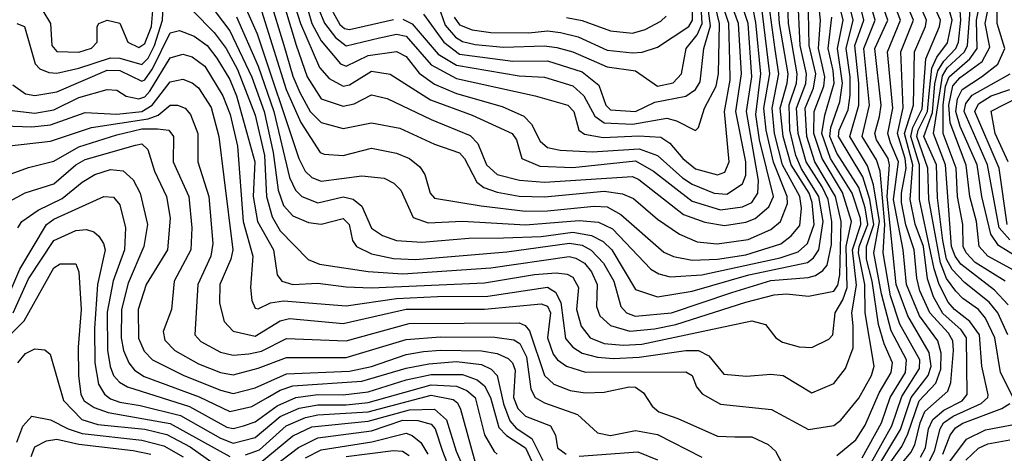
# Model space of a CAD drawing. Extents: x 501367 to 657802, y 482273 to 547541.
# Tile 170 of 256: x 549387 to 552517, y 530248 to 531627. Entities that reach past the tile are written whole.
import ezdxf

# ---------------------------------------------------------------- set-up
doc = ezdxf.new("R2010")
doc.units = 0

msp = doc.modelspace()

# ---------------------------------------------------------------- linework, layer by layer
at = {"layer": '0CON20XD'}
for points in [[(550215.5, 531815), (550279.4, 531615), (550340, 531475), (550370.2, 531440.2), (550415, 531415.2), (550435, 531420), (550505, 531463.4), (550565, 531454), (550692.4, 531372.4), (550825, 531322.7), (550952.7, 531265), (550966.3, 531245), (550982.9, 531185), (551040.6, 531160.6), (551145, 531157.2), (551345, 531178), (551401.5, 531145), (551525, 531049.9), (551615, 531021.6), (551685, 531032), (551714.4, 531045.6), (551733.8, 531075), (551735.4, 531115.4), (551697.4, 531335), (551714, 531445), (551702.5, 531615), (551663.1, 531733.1)], [(550257, 531817), (550315.9, 531615), (550345, 531559.6), (550406.4, 531486.4), (550425, 531479.5), (550495, 531512.8), (550585, 531525.9), (550615, 531510), (550656.7, 531456.7), (550705, 531421.4), (550775, 531392.4), (550920.3, 531350.3), (550989.7, 531319.7), (551014.4, 531295), (551041, 531241), (551065, 531220), (551105, 531211.6), (551207, 531207), (551356.6, 531216.6), (551415, 531194.9), (551494, 531124), (551525, 531103.6), (551594.8, 531075.2), (551635, 531072), (551684.7, 531105), (551695, 531132.5), (551695.3, 531175), (551663.1, 531335), (551681.9, 531455), (551672.2, 531615), (551638.6, 531708.6)], [(552250.9, 530235), (552267.1, 530265), (552276.2, 530325), (552290.5, 530355), (552325.2, 530384.8), (552383.4, 530415), (552399, 530435), (552396.7, 530615), (552379.9, 530639.9), (552322.1, 530692.1), (552292.2, 530745), (552272.7, 530802.7), (552260.6, 530905), (552234, 530976), (552218.2, 531055), (552226.1, 531165), (552199.6, 531265), (552228.9, 531355), (552231.8, 531525), (552266.7, 531605), (552269.8, 531625), (552192.9, 531805)], [(552277.9, 530222.1), (552295.4, 530255), (552313.2, 530325), (552324.3, 530345), (552355, 530366.3), (552443.4, 530406.6), (552464.4, 530425), (552465.8, 530434.2), (552445.4, 530525), (552438.3, 530625), (552407.4, 530667.4), (552358.4, 530705), (552338.4, 530728.4), (552310.1, 530785), (552294.7, 530834.7), (552247.9, 531055), (552247.5, 531165), (552219.6, 531255), (552226, 531284), (552256.3, 531343.7), (552267.9, 531502.1), (552311.2, 531605), (552314.4, 531625), (552233.9, 531805)], [(550670.2, 531645), (550735.4, 531555), (550785, 531517.7), (550954.9, 531495.1), (551065, 531495.9), (551175, 531460.9), (551228.5, 531418.5), (551250.5, 531355), (551265, 531340), (551345, 531334.7), (551405.7, 531364.3), (551505, 531383.2), (551535, 531404.4), (551550.4, 531429.6), (551561.4, 531535), (551582.8, 531607.2), (551560.8, 531775)], [(552125, 530135), (552219.7, 530250.3), (552233, 530275), (552249.3, 530345), (552265, 530380.5), (552338, 530445), (552346.9, 530473.1), (552355.9, 530575), (552353.8, 530605), (552339.8, 530629.8), (552280, 530695), (552248.4, 530765), (552238.7, 530805), (552231, 530895), (552204.1, 530974.1), (552189.9, 531045), (552189.9, 531075), (552204.7, 531155), (552201.6, 531185), (552177.4, 531265), (552196.1, 531346.1), (552187.9, 531525), (552228.4, 531625), (552166, 531775)], [(549941.7, 531741.7), (550055, 531591.3), (550125, 531444.3), (550164.2, 531335), (550192.8, 531205), (550208.6, 531085), (550225.9, 531035.9), (550255, 531003.5), (550305, 530981.9), (550345, 530976.8), (550415, 530994.3), (550433.7, 530975), (550444.8, 530924.8), (550458, 530905), (550505, 530881.9), (550575, 530866.9), (550645, 530864.4), (550935, 530888.7), (551135, 530916), (551175, 530909.9), (551203.5, 530893.5), (551242.6, 530852.6), (551275.4, 530795), (551297.8, 530715), (551315.8, 530695), (551343.9, 530683.9), (551459.1, 530695), (551651.1, 530758.9), (551775, 530797.6), (551893.3, 530806.7), (551916.4, 530813.6), (551940.6, 530829.4), (551953.8, 530846.2), (551968.2, 530911.8), (551969, 530985), (551956.8, 531055), (551938.6, 531095), (551887.6, 531175), (551862.2, 531265), (551856.9, 531345), (551886, 531424), (551888.5, 531455), (551868.3, 531545), (551860.8, 531705)], [(552105, 530148.7), (552191, 530269), (552210.8, 530309.2), (552246.3, 530415), (552299.4, 530470.6), (552315.2, 530515), (552316.3, 530566.3), (552306.1, 530605), (552247.1, 530685), (552206.7, 530785), (552195.8, 530895), (552165.3, 531055), (552181.2, 531175), (552155.7, 531235.7), (552146.4, 531265), (552162.5, 531345), (552146.1, 531525), (552186.8, 531625), (552144.9, 531735)], [(549335, 531289.4), (549425, 531286), (549485, 531292.8), (549595, 531332.2), (549695, 531326.7), (549775, 531334.5), (549808.3, 531355), (549865, 531429.3), (549905, 531437.6), (549935, 531426.1), (549955, 531410.5), (549995, 531348), (550020.2, 531255), (550036, 531126), (550063.9, 530895), (550057.9, 530865), (550023.3, 530785), (550022, 530725), (550036.7, 530666.7), (550065, 530636.5), (550135, 530620.8), (550215, 530669.5), (550245, 530676.8), (550415, 530660.7), (550615, 530706.2), (550865, 530706.3), (551045, 530723.4), (551065, 530715.5), (551074.1, 530695), (551064.9, 530615), (551083, 530563), (551096.7, 530545), (551124.7, 530524.7), (551185.9, 530505.9), (551505, 530506.5), (551524.3, 530495), (551538.7, 530458.7), (551556.7, 530436.7), (551615, 530404), (551776.7, 530386.7), (551895, 530323.7), (551975, 530335.8), (551997.4, 530352.6), (552055, 530422.8), (552094.5, 530495), (552103.2, 530525), (552074.9, 530695), (552073.5, 530785), (552054.1, 530885), (552055.9, 530905), (552082.8, 530975), (552075, 531028), (552055, 531092.7), (551985, 531202.4), (551962.2, 531255), (551965.8, 531284.2), (551994.6, 531365.4), (552002.6, 531425), (551986.7, 531535), (552004.4, 531625), (551985.9, 531705)], [(550075.7, 531635.7), (550145, 531479.4), (550194.3, 531335), (550244.7, 531124.7), (550264.1, 531085), (550283.2, 531065), (550335, 531043.9), (550415, 531063.5), (550446.5, 531056.5), (550474.2, 531034.2), (550505, 530964.3), (550540.7, 530940.7), (550585, 530924.8), (550665, 530918.8), (550815, 530931.7), (550925, 530933.3), (551045, 530937.6), (551145, 530950.9), (551205, 530940.7), (551241.4, 530921.4), (551269.7, 530895), (551345, 530769.2), (551415, 530745.2), (551525, 530763), (551705, 530815.6), (551891.6, 530855), (551910.6, 530869.4), (551927, 530895), (551941.2, 530985), (551928, 531065), (551872.5, 531152.5), (551854.4, 531195), (551835.7, 531275), (551833.4, 531356.6), (551856.7, 531425), (551858.9, 531455), (551831.3, 531615), (551827.7, 531705)], [(550085, 531708.7), (550141.5, 531581.5), (550273.7, 531185), (550294.8, 531145), (550315.1, 531125.1), (550345, 531113.4), (550475, 531130), (550545, 531122.6), (550576.6, 531106.6), (550598.4, 531085), (550637.5, 530997.5), (550685, 530980.9), (550795, 530986), (550995, 530974.3), (551165, 530987.8), (551226.8, 530983.2), (551271.8, 530961.8), (551393.8, 530833.8), (551418.3, 530818.3), (551455, 530809), (551555, 530815.8), (551805, 530869.8), (551861.6, 530888.4), (551891.8, 530915), (551912.4, 530975), (551906.8, 531045), (551896.5, 531075), (551839.3, 531165), (551813.9, 531255), (551804.9, 531345), (551827.2, 531425), (551829.5, 531455), (551802.4, 531615), (551797.4, 531695)], [(550217.6, 531705), (550265.8, 531545.8), (550300.7, 531445), (550345, 531375.6), (550415, 531351.6), (550450.3, 531359.7), (550505, 531387.8), (550555, 531376.5), (550695, 531309), (550819, 531259), (550843.2, 531233.2), (550871.3, 531165), (550905, 531134.2), (550976.2, 531116.2), (551055, 531109.6), (551335, 531128.2), (551355, 531118.4), (551497.6, 531007.6), (551565, 530983.1), (551627.2, 530972.8), (551695, 530982.4), (551725.3, 530994.7), (551768.4, 531031.6), (551783.7, 531065), (551739.3, 531245), (551727, 531325), (551743.5, 531455), (551727.6, 531617.6), (551717.2, 531667.2)], [(550335.4, 531664.6), (550356.1, 531616.1), (550390.3, 531570.3), (550425, 531543.4), (550530.9, 531569.1), (550585, 531580.9), (550615, 531574.3), (550695, 531483.5), (550775, 531440.3), (551025.1, 531385.1), (551129.1, 531355), (551148.5, 531335), (551164.6, 531275), (551182.9, 531262.9), (551242.3, 531252.3), (551355, 531257.9), (551425, 531253.2), (551454, 531234), (551495.2, 531185), (551535, 531152.8), (551605, 531133.5), (551628.2, 531141.8), (551642.8, 531175), (551627.2, 531335), (551645.6, 531435), (551644.4, 531495.6), (551640.9, 531615), (551612.2, 531705)], [(551023.5, 530816.5), (551092.2, 530822.2), (551127.2, 530817.2), (551145, 530807.6), (551163.4, 530775), (551157, 530705), (551171.6, 530651.6), (551200, 530615), (551245, 530596.7), (551305, 530591.2), (551365, 530594.5), (551715, 530668.8), (551757.5, 530657.5), (551790.9, 530615), (551811.7, 530601.7), (551865, 530585.9), (551905, 530584.1), (551959.1, 530610.9), (551972.1, 530625), (551979.8, 530695), (552004, 530736), (552017.8, 530775), (552014.9, 530905), (552031, 530985), (552002.8, 531077.2), (551937.8, 531185), (551912.1, 531265), (551912.8, 531335), (551943.7, 531415), (551946.7, 531445), (551926.9, 531535), (551933.2, 531625), (551923.9, 531705)], [(551910.8, 531409.2), (551917.6, 531455), (551896.4, 531545), (551893.2, 531705)], [(551985, 530241), (552045, 530290.8), (552075, 530337.5), (552119.6, 530440.4), (552158, 530505), (552162, 530535), (552135.5, 530595.5), (552117.2, 530657.2), (552096.6, 530795), (552078.7, 530865), (552078.8, 530905), (552102.4, 530975), (552090.1, 531055), (552066.9, 531126.9), (551990.4, 531255), (551992.7, 531275), (552020.3, 531339.7), (552027.3, 531387.3), (552027.2, 531445), (552014.2, 531535), (552037, 531625), (552018, 531705)], [(552065, 530232.8), (552126.4, 530345), (552154.5, 530425.5), (552203.5, 530505), (552206.4, 530545), (552157.6, 530637.6), (552127.2, 530755), (552102.4, 530885), (552120, 530985), (552101.7, 531101.7), (552082.1, 531162.1), (552026.4, 531255), (552054.6, 531355.4), (552054.5, 531425), (552042.2, 531545), (552070.3, 531625), (552049.7, 531715)], [(552095, 530220), (552159.9, 530335), (552191.7, 530428.3), (552247.9, 530517.9), (552249, 530545), (552185, 530658.8), (552155, 530748.1), (552132.5, 530885), (552137.4, 530975), (552122.5, 531145), (552110.8, 531180.8), (552064.9, 531255), (552088.8, 531355), (552070.3, 531535), (552107, 531625), (552084.4, 531705)], [(552109.6, 530195), (552187, 530323), (552220.6, 530425), (552275.3, 530494.7), (552284.4, 530525), (552277.9, 530567.9), (552210.6, 530685), (552173.4, 530785), (552144.9, 531065), (552152.7, 531165), (552147.8, 531185), (552111.3, 531245), (552105.5, 531265), (552120.7, 531319.3), (552125.5, 531355), (552105.7, 531535), (552146.5, 531625), (552118, 531708)], [(552520, 530795), (552424.6, 530855), (552396.4, 530885), (552386.7, 530905), (552384.9, 530975), (552368.8, 531065), (552363.8, 531155), (552323.2, 531265), (552323.1, 531355), (552329.9, 531415), (552341.7, 531445), (552408.1, 531501.9), (552430.5, 531535), (552428.4, 531625), (552445.1, 531705)], [(552590.9, 530850.9), (552499.1, 530909.1), (552474.8, 530944.8), (552446, 531064), (552430.5, 531165), (552376.8, 531286.8), (552362.6, 531335), (552368.3, 531375), (552383.7, 531405), (552444.8, 531445.2), (552496.4, 531485), (552518.5, 531535), (552494.3, 531615), (552493.9, 531715)], [(549377.5, 531615), (549402.2, 531605), (549436, 531486), (549451, 531471), (549479.1, 531459.1), (549505, 531456.7), (549575, 531473.1), (549675, 531506), (549705, 531504.9), (549775, 531484.1), (549795, 531504.3), (549815.2, 531545), (549841, 531625), (549843.6, 531695)], [(549459.8, 531655), (549484.8, 531615), (549488.8, 531545), (549505, 531526.1), (549575, 531523.7), (549615, 531536.2), (549633.2, 531555), (549633.2, 531605), (549638.7, 531615), (549665, 531625.1), (549705, 531616.3), (549730.3, 531555), (549765, 531538.4), (549785, 531551.5), (549805.5, 531605), (549813.5, 531695)], [(550155.1, 531655.1), (550233.5, 531405), (550280, 531300), (550341.5, 531205), (550355, 531199.1), (550415, 531194.8), (550505, 531218.5), (550585, 531202.3), (550626.2, 531185), (550658.5, 531158.5), (550674.8, 531134.8), (550691.6, 531075), (550705, 531059.1), (550854.4, 531034.4), (550995, 531018.1), (551065, 531018.7), (551213.6, 531033.6), (551255, 531031.2), (551297.7, 531007.7), (551435, 530887.6), (551465, 530873.8), (551525, 530862.5), (551605.4, 530865.4), (551695, 530879.5), (551806.3, 530913.7), (551840, 530939.9), (551867.5, 530972.5), (551872.2, 531027.8), (551866.8, 531065), (551812.5, 531165), (551786.9, 531265), (551778.8, 531345), (551800.6, 531455), (551788.4, 531531.6), (551766.7, 531696.7)], [(550181.2, 531695), (550226.3, 531546.3), (550255, 531447.6), (550277.4, 531395), (550310, 531335), (550345, 531299.8), (550415, 531280.5), (550505, 531299.2), (550595, 531282), (550705, 531231), (550785, 531203.3), (550800.8, 531185), (550840.2, 531110.2), (550862.7, 531092.7), (550905, 531077.8), (550975, 531066.1), (551055, 531063.1), (551245, 531081.6), (551303.5, 531073.5), (551338.4, 531058.4), (551415, 530992), (551484.3, 530944.3), (551540.8, 530920.8), (551603.8, 530913.8), (551702.4, 530927.6), (551775, 530959.4), (551805.9, 530985), (551827.4, 531042.6), (551826.9, 531065), (551783.2, 531173.2), (551759.9, 531275), (551752.9, 531345), (551772.1, 531455), (551747, 531655)], [(550361.6, 531691.6), (550405, 531611.1), (550419.2, 531599.2), (550435, 531596.2), (550575, 531627.6)], [(550605, 531628.6), (550635, 531613.8), (550717.6, 531517.6), (550775, 531482), (550975, 531448.8), (551055, 531444.6), (551145, 531416.1), (551180.8, 531385), (551215, 531320.4), (551245, 531299.3), (551335.1, 531294.9), (551443.9, 531313.9), (551475, 531305.7), (551535, 531274.4), (551545, 531283.8), (551564, 531345), (551601.1, 531415), (551608.6, 531455), (551611.3, 531615), (551592.6, 531695)], [(550710, 531695), (550739.6, 531609.6), (550771.8, 531571.8), (550795, 531557.6), (550835, 531547.8), (550925, 531539.1), (551055, 531543.7), (551095, 531538.5), (551145, 531524.3), (551255, 531477.4), (551345, 531463.8), (551415, 531415.2), (551464.1, 531425.9), (551491.2, 531455), (551505.8, 531535), (551541.2, 531578.8), (551556.9, 531615), (551552, 531688)], [(550767.8, 531635), (550785, 531610.4), (550825, 531595.1), (550885, 531586), (551005.4, 531585.4), (551065, 531591.1), (551106.4, 531586.4), (551162.2, 531572.2), (551255, 531529.5), (551335, 531521.1), (551366.1, 531523.9), (551415, 531539.5), (551514, 531605), (551525.7, 531625), (551524.5, 531685.5)], [(552545.9, 530425), (552504.8, 530505.2), (552486.7, 530615), (552457.6, 530677.6), (552435.5, 530705), (552385, 530739.9), (552362.9, 530762.9), (552333.9, 530803.9), (552314, 530854), (552276.8, 531055), (552274.1, 531155), (552239.3, 531255), (552243.4, 531275), (552273.1, 531335), (552278.2, 531391.8), (552287.1, 531472.9), (552302.6, 531507.4), (552336.3, 531553.7), (552351.5, 531625), (552332.8, 531692.8)], [(552528.4, 530625), (552497, 530695), (552468.9, 530728.9), (552390.7, 530790.7), (552351.9, 530831.9), (552333.9, 530865), (552322.1, 530925), (552305, 531060.8), (552301.2, 531165), (552261, 531255), (552288.8, 531331.2), (552296.6, 531423.4), (552306.2, 531463.8), (552325, 531494.6), (552363.5, 531535), (552371.7, 531555), (552378.9, 531625), (552375, 531686.9)], [(552529.7, 530719.7), (552486.4, 530766.4), (552378.9, 530848.9), (552360.6, 530875), (552349.5, 530905), (552330.6, 531165), (552291.8, 531265), (552321.2, 531448.8), (552335.9, 531474.1), (552390.4, 531525), (552400.4, 531545), (552411.4, 531701.4)], [(552548.7, 530828.7), (552464.9, 530874.9), (552437.8, 530905), (552428.8, 530985), (552407.5, 531065), (552395.8, 531164.2), (552345, 531298.8), (552340.5, 531355), (552353.9, 531416.1), (552376.6, 531443.4), (552446.4, 531493.6), (552470.8, 531539.1), (552456.6, 531615), (552471.5, 531688.5)], [(549936.7, 531655), (550005, 531586.5), (550043.6, 531535), (550078.8, 531468.8), (550135, 531322.7), (550164.9, 531194.9), (550171.3, 531065), (550189.4, 530999.4), (550215, 530955.6), (550303.8, 530863.8), (550339.8, 530849.8), (550495, 530826.2), (550605, 530819), (550885, 530837.6), (551133.2, 530873.2), (551155, 530868.9), (551182.1, 530852.1), (551204.6, 530825), (551222.9, 530785), (551220.3, 530715), (551230.8, 530685), (551265, 530654.4), (551326.5, 530636.5), (551405, 530643.4), (551472.9, 530657.1), (551695, 530728.8), (551785, 530751.6), (551825, 530754.5), (551895, 530747.8), (551975, 530763.6), (551987.7, 530782.3), (551994.3, 530815), (551998.7, 530985), (551980, 531065), (551914.8, 531175), (551889.1, 531255), (551883.7, 531345), (551910.8, 531409.2)], [(549800.5, 531399.5), (549865, 531505.6), (549905, 531517.6), (549935, 531508.8), (549975, 531478.8), (550032.4, 531385), (550056, 531325), (550079.2, 531225), (550097.6, 530985), (550127.6, 530875), (550120.9, 530775), (550125, 530733.3), (550135, 530708.9), (550145, 530707.3), (550183.7, 530726.3), (550225, 530732.2), (550425, 530717), (550585, 530740.3), (550715, 530746.8), (550875, 530748), (551065, 530776.2), (551090.1, 530760.1), (551107.5, 530727.5), (551122.4, 530612.4), (551144.9, 530584.9), (551175, 530566.6), (551223.7, 530553.7), (551275, 530549.1), (551356.7, 530553.3), (551505, 530575.1), (551544.9, 530574.9), (551577.4, 530557.4), (551625, 530499.2), (551697.2, 530492.8), (551775, 530499.7), (551813.8, 530495), (551905, 530439.6), (551975, 530469.5), (552012.2, 530517.8), (552036.5, 530583.5), (552036.7, 530653.3), (552032.7, 530695), (552047.4, 530782.6), (552034.4, 530895), (552060.6, 530975), (552060.1, 530995), (552033.6, 531075), (551965, 531185.4), (551936.7, 531265), (551946.6, 531323.4), (551975.9, 531425), (551973.5, 531465), (551957.1, 531535), (551969, 531635)], [(551125, 531634.1), (551175, 531624.3), (551265, 531591), (551335, 531584.5), (551375, 531596.2), (551425, 531621.8), (551441.9, 531638.1)], [(549365, 531419.4), (549405, 531391.1), (549435, 531386.2), (549505, 531397.6), (549665, 531466.4), (549705, 531465.5), (549775, 531431.1), (549785, 531436), (549809, 531471), (549865, 531584.8), (549895, 531593), (549941.4, 531575), (549982.5, 531545), (550013.6, 531505), (550055, 531437), (550076.4, 531385), (550134.2, 531175), (550129, 531065), (550142.7, 530985), (550193.4, 530895), (550205.2, 530815.2), (550220.4, 530795), (550255, 530784.2), (550335, 530788.9), (550425, 530777), (550504.2, 530774.2), (550865, 530789.7), (551023.5, 530816.5)], [(552535, 530926.4), (552500.4, 530965), (552464.2, 531165), (552389.8, 531335), (552395, 531360.4), (552415, 531387.3), (552535.5, 531455)], [(549335, 531341.6), (549435, 531329.9), (549495, 531340.5), (549575, 531379.3), (549665, 531405.3), (549695, 531402.5), (549725, 531383.6), (549765, 531375.1), (549785, 531381.5), (549800.5, 531399.5)], [(552526.1, 530975), (552500.8, 531155), (552423.6, 531335), (552435, 531358.9), (552475, 531384.2), (552535, 531404.9)], [(552529, 531175), (552488.1, 531265), (552475, 531335.8), (552610.2, 531405)], [(549345, 531224.3), (549485, 531240.8), (549615, 531283.9), (549795, 531311.2), (549826.5, 531323.5), (549865, 531355.2), (549888, 531355), (549912.3, 531345), (549929.5, 531325), (549952.6, 531265), (549953, 531175), (549987.9, 531065), (550000.5, 530915), (549994.8, 530875), (549953.3, 530785), (549943.1, 530625), (549962.8, 530602.8), (550025, 530569), (550065, 530559.7), (550115.6, 530564.4), (550155, 530572.9), (550235, 530613.3), (550425, 530605.9), (550625, 530660.1), (550975, 530662.6), (550993.7, 530653.7), (551007.4, 530637.4), (551054.9, 530494.9), (551085, 530468.1), (551137.2, 530447.2), (551185, 530440.5), (551245, 530442.2), (551325, 530459.1), (551345, 530458.2), (551369.6, 530439.6), (551397.5, 530397.5), (551419.1, 530379.1), (551478.8, 530358.8), (551605, 530302), (551660.6, 530300.6), (551715, 530299.8), (551766.1, 530276.1), (551790, 530255), (551825, 530188.8)], [(549325, 531124.4), (549415, 531156.7), (549495, 531176.6), (549575, 531222.7), (549695, 531261), (549775, 531280.1), (549825, 531280.1), (549860.4, 531275), (549876.1, 531255), (549874.8, 531175), (549924.5, 531065), (549933.5, 530965), (549930.4, 530895), (549878, 530795), (549868.9, 530705), (549842.4, 530635), (549847.8, 530607.8), (549880, 530575), (549955, 530531.8), (550025, 530505.2), (550065, 530497), (550145, 530518.4), (550235, 530552.6), (550425, 530552.8), (550615, 530609.2), (550725, 530618.2), (550897.1, 530617.1), (550958.1, 530608.1), (550976.6, 530596.6), (550998.2, 530555), (551012.2, 530452.2), (551025.1, 530425.1), (551055, 530408), (551160.7, 530370.7), (551223.3, 530313.3), (551265, 530304.6), (551345, 530320.2), (551415, 530308), (551555, 530235.2)], [(549313, 531027), (549404, 531076), (549495.6, 531104.4), (549564.9, 531165.1), (549595, 531182.4), (549755, 531227.4), (549775, 531232.4), (549794.5, 531214.5), (549815.5, 531145), (549853.3, 531065), (549865.5, 530995.5), (549856.3, 530895), (549788.8, 530785), (549763, 530705), (549764.1, 530614.1), (549782.8, 530572.8), (549809.2, 530545), (549906, 530496), (550025, 530448.2), (550065, 530438.1), (550135, 530456.4), (550235, 530500.9), (550435, 530509.1), (550505, 530524.2), (550615, 530561.8), (550671, 530571), (550725, 530576.1), (550855, 530574), (550905, 530565.6), (550939.3, 530549.3), (550953.3, 530535), (550962.3, 530512.3), (550956.3, 530425), (550970.3, 530390.3), (550995, 530365.9), (551074.6, 530335), (551090, 530305), (551096.8, 530265), (551124.5, 530245)], [(549380.5, 530965), (549393.5, 530985), (549445, 531021.5), (549522.1, 531057.9), (549585, 531110.4), (549625.6, 531134.4), (549675, 531150.6), (549715.9, 531145.9), (549747.2, 531117.2), (549769.8, 531075), (549793, 530975), (549781.7, 530905), (549731.1, 530788.9), (549710, 530705), (549709.3, 530615), (549717.1, 530575), (549733.3, 530535), (549752.1, 530512.1), (549782, 530492), (549957.4, 530427.4), (550055, 530381), (550125, 530396.8), (550174.7, 530424.7), (550215, 530448.3), (550255, 530462.4), (550475, 530476.9), (550615, 530518.3), (550687.5, 530532.5), (550775, 530539.2), (550855, 530529.9), (550885.7, 530515.7), (550904.8, 530495), (550924.8, 530404.8), (550945, 530351), (550965, 530327.8), (551015.1, 530295.1), (551050.1, 530225)], [(549336.2, 530715), (549386.9, 530833.1), (549472.1, 530975), (549495, 530991.9), (549654.4, 531065), (549685, 531062.7), (549705, 531038.1), (549722.9, 530965), (549720.3, 530895), (549683.4, 530796.6), (549665, 530696.2), (549665.7, 530575.7), (549674.1, 530524.1), (549685.3, 530495.3), (549704.1, 530474.1), (549729.2, 530459.2), (549926.5, 530396.5), (550045, 530331.1), (550065, 530326.3), (550097.9, 530335), (550135, 530347.7), (550205, 530399.1), (550265, 530424.9), (550335, 530434.9), (550415, 530433.3), (550495, 530443.3), (550615, 530481.2), (550695, 530498), (550795, 530498), (550841.5, 530481.5), (550865, 530462.5), (550883.9, 530425), (550910.2, 530330.2), (550934.1, 530304.1), (550994.7, 530265), (551029.5, 530189.5)], [(549365.8, 530694.2), (549415, 530802.3), (549495, 530924.4), (549565, 530956.6), (549599.3, 530959.3), (549622.4, 530952.4), (549638.7, 530938.7), (549653.6, 530915), (549657.9, 530895), (549634.2, 530785), (549624.7, 530644.7), (549625.1, 530535), (549637.6, 530467.6), (549656, 530436), (549675, 530421.1), (549705, 530410.1), (549769.8, 530399.8), (549898.4, 530368.4), (550025.4, 530295.4), (550065, 530280.4), (550135, 530297.8), (550215, 530364.3), (550275, 530391.1), (550335, 530401.5), (550425, 530401.5), (550495, 530409.5), (550695, 530466), (550775, 530461.6), (550807.9, 530447.9), (550834.7, 530424.7), (550865, 530306.2), (550895, 530253.6), (550905, 530244.5)], [(549346.9, 530615), (549401.1, 530668.9), (549495, 530837.6), (549515, 530850), (549565, 530850), (549574.6, 530824.6), (549582.4, 530705), (549572.8, 530585), (549573.2, 530495), (549581.5, 530435), (549592.1, 530415), (549623.3, 530393.3), (549667.8, 530377.8), (549865, 530343), (550055, 530237.9)], [(549381, 530535), (549405, 530565.3), (549435, 530580), (549466.7, 530576.7), (549483.3, 530563.3), (549525.5, 530415.5), (549584.2, 530355), (549635, 530339.3), (549785, 530324.4), (549855, 530307.3), (549928.8, 530268.8), (550005, 530214.1)], [(550105, 530243.3), (550148.8, 530258.8), (550233.9, 530335), (550295, 530361.9), (550335, 530369.8), (550495, 530379.8), (550695, 530433), (550765, 530418.9), (550778.6, 530408.6), (550788.5, 530388.5), (550854.9, 530145)], [(550145, 530211.7), (550255, 530302.9), (550315, 530331.8), (550495, 530350.1), (550626.1, 530386.1), (550705, 530388.5), (550743.7, 530353.7), (550774.4, 530255), (550809.1, 530175)], [(552322.3, 530245), (552345, 530305.7), (552361.7, 530328.3), (552385, 530343.5), (552509.6, 530390.4), (552534.4, 530405.6)], [(549377.4, 530282.6), (549396.1, 530333.9), (549425, 530365.3), (549485, 530353.9), (549541.1, 530325), (549585, 530311), (549775, 530289.5), (549845, 530271.1), (549906.6, 530236.6)], [(550145, 530169.1), (550273.5, 530266.5), (550335, 530297.4), (550505, 530319.3), (550605, 530352.7), (550652.1, 530352.1), (550695, 530340.7), (550707.3, 530325), (550730.7, 530255), (550773.6, 530145)], [(552235.2, 530074.8), (552397.1, 530292.9), (552457.5, 530322.5), (552592.4, 530347.6)], [(550295, 530233), (550345, 530258.7), (550506, 530284), (550615, 530311.4), (550635, 530304.8), (550662, 530282), (550684.8, 530245)], [(549422.8, 530237.2), (549435, 530268.4), (549472.2, 530287.8), (549505, 530292.5), (549575, 530276.8), (549747.1, 530257.1), (549803.4, 530245)], [(552395, 530225.5), (552435, 530264), (552465, 530278.3), (552535, 530290.1)], [(550425, 530237.4), (550575, 530256.8), (550604.3, 530254.3), (550625, 530240.3)], [(551165, 530238.5), (551351.9, 530251.9), (551415, 530226.8)]]:
    msp.add_lwpolyline(points, dxfattribs=at)

doc.saveas('drawing.dxf')
